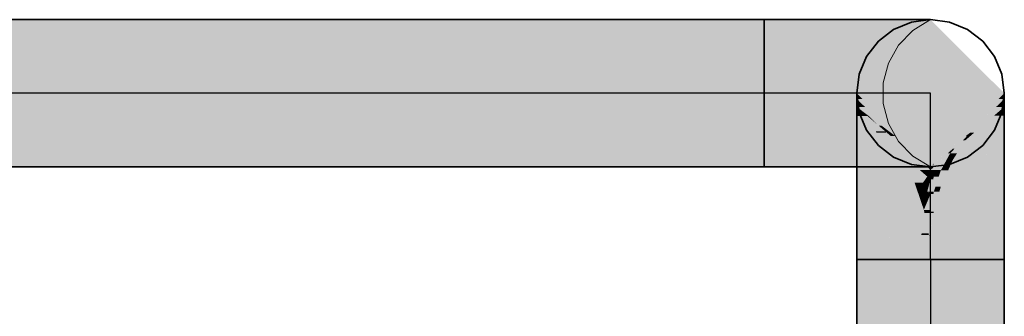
# Model space of a CAD drawing. Extents: x -133 to 627, y -127 to 467.
# Tile 108 of 256: x 53.16 to 57.65, y -17.38 to -16.03. Entities that reach past the tile are written whole.
import ezdxf
from ezdxf.lldxf.tags import DXFTag

# ---------------------------------------------------------------- set-up
doc = ezdxf.new("R2010")
doc.units = 0
doc.linetypes.add('_Hiddenline_', pattern=[3, 2, -1])
doc.layers.get('0').update_dxf_attribs({"lineweight": 35})
doc.layers.add('Rohrleitung', color=1, linetype='Continuous', lineweight=35, true_color=0xff0000)
doc.layers.add('Rohrleitung-Shading', color=1, linetype='Continuous', lineweight=35, true_color=0xff0000)
tags = doc.linetypes.add('STRICHPUNKT2', pattern=[12.7, 6.35, -3.175, 0, -3.175]).pattern_tags.tags
tags[10:11] = [DXFTag(74, 4), DXFTag(75, 0), DXFTag(340, '0'), DXFTag(46, 0.0), DXFTag(50, 0.0), DXFTag(44, 0.0), DXFTag(45, 0.0)]
tags[8:9] = [DXFTag(74, 4), DXFTag(75, 0), DXFTag(340, '0'), DXFTag(46, 0.0), DXFTag(50, 0.0), DXFTag(44, 0.0), DXFTag(45, 0.0)]
tags[6:7] = [DXFTag(74, 4), DXFTag(75, 0), DXFTag(340, '0'), DXFTag(46, 0.0), DXFTag(50, 0.0), DXFTag(44, 0.0), DXFTag(45, 0.0)]
tags[4:5] = [DXFTag(74, 4), DXFTag(75, 0), DXFTag(340, '0'), DXFTag(46, 0.0), DXFTag(50, 0.0), DXFTag(44, 0.0), DXFTag(45, 0.0)]

# ---------------------------------------------------------------- blocks, each defined once
blk = doc.blocks.new('Shading-A06HSS9ANL', base_point=(57.3158, -19.6483))
at = {"layer": 'Rohrleitung-Shading', "color": 12, "true_color": 0xd90000}
for points in [[(57.3158, -19.3113), (56.9788, -19.3113), (57.3158, -17.1233)], [(56.9788, -19.3113), (57.3158, -17.1233), (56.9788, -17.1233)], [(57.6528, -19.3113), (57.3158, -19.3113), (57.6528, -17.1233)], [(57.3158, -19.3113), (57.6528, -17.1233), (57.3158, -17.1233)]]:
    blk.add_solid(points, dxfattribs=at)
blk = doc.blocks.new('Shading-A06HSSDKNL', base_point=(57.0277, -16.4675))
at = {"layer": 'Rohrleitung-Shading', "color": 16, "true_color": 0x8b0000}
for points in [[(57.3158, -16.7003), (57.3147, -16.7003), (56.9788, -16.3633)], [(57.0046, -16.3892), (56.9788, -16.3892), (56.9788, -16.3633)], [(57.6528, -16.3892), (57.6269, -16.3892), (57.6528, -16.3633)], [(57.1537, -16.5582), (57.0046, -16.3892), (56.9788, -16.3892)], [(57.173, -16.5582), (57.1537, -16.5582), (57.0046, -16.3892)], [(57.3319, -16.6854), (57.3307, -16.6854), (57.6528, -16.3892)], [(57.3307, -16.6854), (57.6528, -16.3892), (57.6269, -16.3892)], [(57.4778, -16.5582), (57.4697, -16.5582), (57.6528, -16.3892)], [(57.3158, -16.7014), (57.302, -16.7014), (57.1537, -16.5582)], [(57.3158, -16.7014), (57.173, -16.5582), (57.1537, -16.5582)], [(57.3296, -16.7014), (57.3158, -16.7014), (57.4778, -16.5582)], [(57.3314, -16.6876), (57.3296, -16.6876), (57.4778, -16.5582)], [(57.3296, -16.6876), (57.4778, -16.5582), (57.4697, -16.5582)], [(57.3158, -16.7148), (57.3158, -16.7014), (57.302, -16.7014)], [(57.3158, -16.7014), (57.3158, -16.7003), (57.3147, -16.7003)], [(57.3158, -16.7003), (57.3296, -16.6876), (57.3285, -16.6876)], [(57.317, -16.7003), (57.3158, -16.7003), (57.3281, -16.6905)], [(57.3158, -16.7003), (57.3281, -16.6905), (57.3264, -16.6905)], [(57.3158, -16.7014), (57.317, -16.7003), (57.3158, -16.7003)], [(57.3158, -16.7148), (57.3296, -16.7014), (57.3158, -16.7014)], [(57.3281, -16.6905), (57.3264, -16.6905), (57.3296, -16.6876)], [(57.3281, -16.6905), (57.3314, -16.6876), (57.3296, -16.6876)], [(57.3296, -16.6876), (57.3285, -16.6876), (57.3307, -16.6854)], [(57.3296, -16.6876), (57.3319, -16.6854), (57.3307, -16.6854)]]:
    blk.add_solid(points, dxfattribs=at)
at = {"layer": 'Rohrleitung-Shading', "color": 14, "true_color": 0xa20000}
for points in [[(57.0163, -16.4255), (56.9788, -16.4255), (56.9788, -16.3892)], [(57.6528, -16.4255), (57.6153, -16.4255), (57.6528, -16.3892)], [(57.025, -16.4652), (56.9788, -16.4652), (56.9788, -16.4255)], [(57.0232, -16.4592), (57.018, -16.4592), (56.9788, -16.4255)], [(57.1537, -16.5582), (57.0163, -16.4255), (56.9788, -16.4255)], [(57.4778, -16.5582), (57.6528, -16.4255), (57.6153, -16.4255)], [(57.5148, -16.5439), (57.4967, -16.5439), (57.6528, -16.4255)], [(57.6528, -16.4652), (57.6065, -16.4652), (57.6528, -16.4255)], [(56.9814, -16.4675), (57.025, -16.4652), (56.9788, -16.4652)], [(57.0277, -16.4675), (56.9814, -16.4675), (57.025, -16.4652)], [(57.0692, -16.5435), (57.0277, -16.4675), (56.9814, -16.4675)], [(57.0277, -16.4675), (57.0232, -16.4592), (57.018, -16.4592)], [(57.0341, -16.4675), (57.0277, -16.4675), (57.0232, -16.4592)], [(57.1093, -16.5375), (57.0659, -16.5375), (57.0277, -16.4675)], [(57.0784, -16.511), (57.0341, -16.4675), (57.0277, -16.4675)], [(57.0915, -16.511), (57.0784, -16.511), (57.0341, -16.4675)], [(57.5224, -16.5781), (57.475, -16.5781), (57.6528, -16.4652)], [(57.475, -16.5781), (57.6528, -16.4652), (57.6065, -16.4652)], [(57.0692, -16.5435), (57.1093, -16.5375), (57.0659, -16.5375)], [(57.1133, -16.5435), (57.0692, -16.5435), (57.1093, -16.5375)], [(57.1748, -16.6349), (57.1133, -16.5435), (57.0692, -16.5435)], [(57.1093, -16.5375), (57.0915, -16.511), (57.0784, -16.511)], [(57.1264, -16.5375), (57.1093, -16.5375), (57.0915, -16.511)], [(57.2228, -16.6349), (57.1748, -16.6349), (57.1093, -16.5375)], [(57.1334, -16.5582), (57.1264, -16.5375), (57.1093, -16.5375)], [(57.1537, -16.5582), (57.1334, -16.5582), (57.1264, -16.5375)], [(57.475, -16.5781), (57.4635, -16.5781), (57.4967, -16.5439)], [(57.475, -16.5781), (57.5148, -16.5439), (57.4967, -16.5439)], [(57.4828, -16.5582), (57.4778, -16.5582), (57.4967, -16.5439)], [(57.3158, -16.7148), (57.1537, -16.5582), (57.1334, -16.5582)], [(57.4372, -16.6375), (57.4058, -16.6375), (57.475, -16.5781)], [(57.4058, -16.6375), (57.475, -16.5781), (57.4635, -16.5781)], [(57.4257, -16.617), (57.4169, -16.617), (57.4828, -16.5582)], [(57.4169, -16.617), (57.4828, -16.5582), (57.4778, -16.5582)], [(57.4169, -16.6694), (57.5224, -16.5781), (57.475, -16.5781)], [(57.267, -16.7148), (57.2228, -16.6349), (57.1748, -16.6349)], [(57.3158, -16.7148), (57.267, -16.7148), (57.2228, -16.6349)], [(57.4058, -16.6375), (57.3958, -16.6375), (57.4169, -16.617)], [(57.4058, -16.6375), (57.4257, -16.617), (57.4169, -16.617)], [(57.3636, -16.7148), (57.3158, -16.7148), (57.4058, -16.6375)], [(57.3158, -16.7148), (57.4058, -16.6375), (57.3958, -16.6375)], [(57.3627, -16.7164), (57.4169, -16.6694), (57.3884, -16.6694)], [(57.4169, -16.6694), (57.3884, -16.6694), (57.4372, -16.6375)], [(57.3884, -16.6694), (57.4372, -16.6375), (57.4058, -16.6375)], [(57.3009, -16.7441), (57.3158, -16.7148), (57.267, -16.7148)], [(57.3158, -16.7441), (57.3009, -16.7441), (57.3158, -16.7148)], [(57.3627, -16.7164), (57.3158, -16.7164), (57.3636, -16.7148)], [(57.3158, -16.7164), (57.3636, -16.7148), (57.3158, -16.7148)], [(57.3158, -16.757), (57.3627, -16.7164), (57.3158, -16.7164)], [(57.3158, -16.757), (57.3158, -16.7441), (57.3009, -16.7441)]]:
    blk.add_solid(points, dxfattribs=at)
at = {"layer": 'Rohrleitung-Shading', "color": 12, "true_color": 0xb60000}
for points in [[(57.0692, -16.5435), (56.9788, -16.5435), (56.9788, -16.4652)], [(57.6528, -16.5859), (57.5133, -16.5859), (57.6528, -16.4652)], [(57.0832, -16.5859), (56.9788, -16.5859), (57.0692, -16.5435)], [(56.9788, -16.5859), (57.0692, -16.5435), (56.9788, -16.5435)], [(57.1748, -16.6349), (57.0993, -16.6349), (57.0692, -16.5435)], [(57.1148, -16.6821), (57.0832, -16.5859), (56.9788, -16.5859)], [(57.5347, -16.6694), (57.4169, -16.6694), (57.6528, -16.5859)], [(57.4169, -16.6694), (57.6528, -16.5859), (57.5133, -16.5859)], [(57.1148, -16.6821), (57.1748, -16.6349), (57.0993, -16.6349)], [(57.1982, -16.6821), (57.1148, -16.6821), (57.1748, -16.6349)], [(57.3009, -16.7441), (57.2289, -16.7441), (57.1748, -16.6349)], [(57.2432, -16.7729), (57.1982, -16.6821), (57.1148, -16.6821)], [(57.3627, -16.791), (57.5347, -16.6694), (57.4169, -16.6694)], [(57.396, -16.7164), (57.3627, -16.7164), (57.4169, -16.6694)], [(57.3536, -16.7441), (57.3307, -16.7441), (57.3627, -16.7164)], [(57.3627, -16.791), (57.3382, -16.791), (57.396, -16.7164)], [(57.3382, -16.791), (57.396, -16.7164), (57.3627, -16.7164)], [(57.2432, -16.7729), (57.3009, -16.7441), (57.2289, -16.7441)], [(57.2812, -16.7729), (57.2432, -16.7729), (57.3009, -16.7441)], [(57.3068, -16.791), (57.2688, -16.791), (57.3158, -16.757)], [(57.2688, -16.791), (57.3158, -16.757), (57.292, -16.757)], [(57.3158, -16.757), (57.292, -16.757), (57.3009, -16.7441)], [(57.3158, -16.8137), (57.3009, -16.8137), (57.3158, -16.757)], [(57.3283, -16.757), (57.3158, -16.757), (57.3307, -16.7441)], [(57.3158, -16.8242), (57.3283, -16.757), (57.3158, -16.757)], [(57.3307, -16.8137), (57.3177, -16.8137), (57.3536, -16.7441)], [(57.3177, -16.8137), (57.3536, -16.7441), (57.3307, -16.7441)], [(57.2688, -16.791), (57.2812, -16.7729), (57.2432, -16.7729)], [(57.3009, -16.8137), (57.3068, -16.791), (57.2688, -16.791)], [(57.3158, -16.8242), (57.3158, -16.8137), (57.3009, -16.8137)], [(57.3158, -16.8242), (57.3307, -16.8137), (57.3177, -16.8137)], [(57.3307, -16.8137), (57.3627, -16.791), (57.3382, -16.791)]]:
    blk.add_solid(points, dxfattribs=at)
at = {"layer": 'Rohrleitung-Shading', "color": 12, "true_color": 0xc70000}
for points in [[(57.1148, -16.6821), (56.9788, -16.6821), (56.9788, -16.5859)], [(57.6528, -16.7433), (57.4302, -16.7433), (57.6528, -16.5859)], [(57.1241, -16.7433), (56.9788, -16.7433), (57.1148, -16.6821)], [(56.9788, -16.7433), (57.1148, -16.6821), (56.9788, -16.6821)], [(57.2432, -16.7729), (57.1286, -16.7729), (57.1148, -16.6821)], [(57.1361, -16.822), (57.1241, -16.7433), (56.9788, -16.7433)], [(57.5574, -16.791), (57.3627, -16.791), (57.6528, -16.7433)], [(57.3627, -16.791), (57.6528, -16.7433), (57.4302, -16.7433)], [(57.1361, -16.822), (57.2432, -16.7729), (57.1286, -16.7729)], [(57.2599, -16.822), (57.1361, -16.822), (57.2432, -16.7729)], [(57.2688, -16.791), (57.2494, -16.791), (57.2432, -16.7729)], [(57.2553, -16.8085), (57.2688, -16.791), (57.2494, -16.791)], [(57.2935, -16.8085), (57.2553, -16.8085), (57.2688, -16.791)], [(57.2752, -16.8137), (57.2935, -16.8085), (57.2553, -16.8085)], [(57.2983, -16.8197), (57.2592, -16.8197), (57.2553, -16.8085)], [(57.3009, -16.8137), (57.2752, -16.8137), (57.2935, -16.8085)], [(57.2983, -16.8197), (57.3009, -16.8137), (57.2752, -16.8137)], [(57.3093, -16.8197), (57.2983, -16.8197), (57.3009, -16.8137)], [(57.3291, -16.8242), (57.3158, -16.8242), (57.3307, -16.8137)], [(57.3307, -16.9044), (57.3169, -16.9044), (57.3563, -16.8137)], [(57.3169, -16.9044), (57.3563, -16.8137), (57.3307, -16.8137)], [(57.3307, -16.9044), (57.5574, -16.791), (57.3627, -16.791)], [(57.3563, -16.8137), (57.3307, -16.8137), (57.3627, -16.791)], [(57.2854, -16.8967), (57.2599, -16.822), (57.1361, -16.822)], [(57.2765, -16.8705), (57.2983, -16.8197), (57.2592, -16.8197)], [(57.2964, -16.8705), (57.2765, -16.8705), (57.3158, -16.8242)], [(57.2765, -16.8705), (57.3158, -16.8242), (57.2963, -16.8242)], [(57.3158, -16.8967), (57.2854, -16.8967), (57.3158, -16.8242)], [(57.3158, -16.8242), (57.2963, -16.8242), (57.2983, -16.8197)], [(57.3158, -16.8242), (57.3093, -16.8197), (57.2983, -16.8197)], [(57.3158, -16.9118), (57.3291, -16.8242), (57.3158, -16.8242)], [(57.2854, -16.8967), (57.2964, -16.8705), (57.2765, -16.8705)], [(57.3158, -16.9118), (57.3158, -16.8967), (57.2854, -16.8967)], [(57.3158, -16.9118), (57.3307, -16.9044), (57.3169, -16.9044)]]:
    blk.add_solid(points, dxfattribs=at)
at = {"layer": 'Rohrleitung-Shading', "color": 12, "true_color": 0xd30000}
for points in [[(57.1361, -16.822), (56.9788, -16.822), (56.9788, -16.7433)], [(57.6528, -16.9044), (57.3307, -16.9044), (57.6528, -16.7433)], [(57.1361, -16.9266), (56.9788, -16.9266), (57.1361, -16.822)], [(56.9788, -16.9266), (57.1361, -16.822), (56.9788, -16.822)], [(57.2854, -16.8967), (57.1361, -16.8967), (57.1361, -16.822)], [(57.289, -16.9147), (57.1361, -16.9147), (57.2854, -16.8967)], [(57.1361, -16.9147), (57.2854, -16.8967), (57.1361, -16.8967)], [(57.3158, -16.9118), (57.2884, -16.9118), (57.2854, -16.8967)], [(57.3297, -16.9118), (57.3158, -16.9118), (57.3307, -16.9044)], [(57.6528, -16.9266), (57.3277, -16.9266), (57.6528, -16.9044)], [(57.3277, -16.9266), (57.6528, -16.9044), (57.3307, -16.9044)], [(57.1361, -16.9674), (57.1361, -16.9266), (56.9788, -16.9266)], [(57.1361, -16.9674), (57.289, -16.9147), (57.1361, -16.9147)], [(57.281, -16.9674), (57.1361, -16.9674), (57.289, -16.9147)], [(57.3068, -17.0035), (57.2755, -17.0035), (57.289, -16.9147)], [(57.3085, -17.012), (57.3158, -16.9118), (57.2884, -16.9118)], [(57.3158, -17.012), (57.3085, -17.012), (57.3158, -16.9118)], [(57.3158, -17.0139), (57.3297, -16.9118), (57.3158, -16.9118)], [(57.3158, -17.0139), (57.6528, -16.9266), (57.3277, -16.9266)], [(57.2755, -17.0035), (57.281, -16.9674), (57.1361, -16.9674)], [(57.3085, -17.012), (57.3068, -17.0035), (57.2755, -17.0035)], [(57.3158, -17.0139), (57.3158, -17.012), (57.3085, -17.012)]]:
    blk.add_solid(points, dxfattribs=at)
at = {"layer": 'Rohrleitung-Shading', "color": 12, "true_color": 0xd90000}
for points in [[(56.9788, -16.9674), (57.1361, -16.9674), (56.9788, -16.9266)], [(57.3158, -17.0139), (57.6528, -17.0139), (57.6528, -16.9266)], [(56.9788, -17.1233), (57.1148, -17.1233), (56.9788, -16.9674)], [(57.1148, -17.1233), (56.9788, -16.9674), (57.1361, -16.9674)], [(57.1312, -17.0035), (57.2755, -17.0035), (57.1361, -16.9674)], [(57.1148, -17.1233), (57.2417, -17.1233), (57.1312, -17.0035)], [(57.2417, -17.1233), (57.1312, -17.0035), (57.2755, -17.0035)], [(57.2417, -17.1233), (57.3158, -17.1233), (57.2731, -17.012)], [(57.2731, -17.012), (57.3085, -17.012), (57.2755, -17.0035)], [(57.3158, -17.1233), (57.2731, -17.012), (57.3085, -17.012)], [(57.3158, -17.0139), (57.3086, -17.0139), (57.3085, -17.012)], [(57.3158, -17.1233), (57.3158, -17.0139), (57.3086, -17.0139)], [(57.3158, -17.1233), (57.6528, -17.1233), (57.3158, -17.0139)], [(57.6528, -17.1233), (57.3158, -17.0139), (57.6528, -17.0139)]]:
    blk.add_solid(points, dxfattribs=at)
blk = doc.blocks.new('Shading-A06HSSFKNL', base_point=(30.2291, -16.0263))
at = {"layer": 'Rohrleitung-Shading', "color": 12, "true_color": 0xd90000}
for points in [[(30.5218, -16.3633), (56.5558, -16.3633), (30.2291, -16.0263)], [(56.5558, -16.3633), (30.2291, -16.0263), (56.5558, -16.0263)], [(10.085, -16.7003), (56.5558, -16.7003), (10.085, -16.3633)], [(56.5558, -16.7003), (10.085, -16.3633), (56.5558, -16.3633)]]:
    blk.add_solid(points, dxfattribs=at)
blk = doc.blocks.new('Shading-A06HSSFONL', base_point=(56.8397, -16.3633))
at = {"layer": 'Rohrleitung-Shading', "color": 12, "true_color": 0xd90000}
for points in [[(56.5558, -16.3633), (56.8397, -16.3633), (56.5558, -16.0263)], [(56.8397, -16.3633), (56.5558, -16.0263), (56.7525, -16.0263)], [(56.5558, -16.7003), (56.7525, -16.7003), (56.5558, -16.3633)], [(56.7525, -16.7003), (56.5558, -16.3633), (56.8397, -16.3633)]]:
    blk.add_solid(points, dxfattribs=at)
at = {"layer": 'Rohrleitung-Shading', "color": 12, "true_color": 0xd30000}
for points in [[(56.8397, -16.3633), (57.1043, -16.3633), (56.7525, -16.0263)], [(57.1043, -16.3633), (56.7525, -16.0263), (56.9358, -16.0263)], [(56.7525, -16.7003), (56.9358, -16.7003), (56.8397, -16.3633)], [(56.9358, -16.7003), (56.8397, -16.3633), (57.1043, -16.3633)]]:
    blk.add_solid(points, dxfattribs=at)
at = {"layer": 'Rohrleitung-Shading', "color": 12, "true_color": 0xc70000}
for points in [[(57.1043, -16.3633), (57.3315, -16.3633), (56.9358, -16.0263)], [(57.3315, -16.3633), (56.9358, -16.0263), (57.0932, -16.0263)], [(56.9358, -16.7003), (57.0932, -16.7003), (57.1043, -16.3633)], [(57.0932, -16.7003), (57.1043, -16.3633), (57.3315, -16.3633)]]:
    blk.add_solid(points, dxfattribs=at)
at = {"layer": 'Rohrleitung-Shading', "color": 12, "true_color": 0xb60000}
for points in [[(57.3315, -16.3633), (57.5058, -16.3633), (57.0932, -16.0263)], [(57.5058, -16.3633), (57.0932, -16.0263), (57.214, -16.0263)], [(57.0932, -16.7003), (57.214, -16.7003), (57.3315, -16.3633)], [(57.214, -16.7003), (57.3315, -16.3633), (57.5058, -16.3633)]]:
    blk.add_solid(points, dxfattribs=at)
at = {"layer": 'Rohrleitung-Shading', "color": 14, "true_color": 0xa20000}
for points in [[(57.5058, -16.3633), (57.6154, -16.3633), (57.214, -16.0263)], [(57.6154, -16.3633), (57.214, -16.0263), (57.2899, -16.0263)], [(57.214, -16.7003), (57.2899, -16.7003), (57.5058, -16.3633)], [(57.2899, -16.7003), (57.5058, -16.3633), (57.6154, -16.3633)]]:
    blk.add_solid(points, dxfattribs=at)
at = {"layer": 'Rohrleitung-Shading', "color": 16, "true_color": 0x8b0000}
for points in [[(57.6154, -16.3633), (57.6528, -16.3633), (57.2899, -16.0263)], [(57.6528, -16.3633), (57.2899, -16.0263), (57.3158, -16.0263)], [(57.2899, -16.7003), (57.3158, -16.7003), (57.6154, -16.3633)], [(57.3158, -16.7003), (57.6154, -16.3633), (57.6528, -16.3633)]]:
    blk.add_solid(points, dxfattribs=at)
blk = doc.blocks.new('Rohrbogen-A06HST5LNL', base_point=(56.9788, -17.1233))
at = {"color": 0, "linetype": 'ByBlock', "lineweight": -2, "ltscale": 0.35}
for p, q in [((57.1473, -16.0715), (57.2286, -16.0378)), ((57.2286, -16.0378), (57.3158, -16.0263)), ((57.3158, -16.0263), (57.403, -16.0378)), ((57.403, -16.0378), (57.4843, -16.0715)), ((57.0775, -16.1251), (57.1473, -16.0715)), ((57.4843, -16.0715), (57.5541, -16.1251)), ((57.0239, -16.1948), (57.0775, -16.1251)), ((57.5541, -16.1251), (57.6076, -16.1948)), ((56.9903, -16.2761), (57.0239, -16.1948)), ((57.6076, -16.1948), (57.6413, -16.2761)), ((56.9788, -16.3633), (56.9903, -16.2761)), ((57.6413, -16.2761), (57.6528, -16.3633)), ((56.9903, -16.4506), (56.9788, -16.3633)), ((56.9788, -16.3892), (56.9788, -16.3633)), ((57.6528, -16.3633), (57.6413, -16.4506)), ((57.6528, -16.3892), (57.6528, -16.3633)), ((56.9788, -16.4652), (56.9788, -16.3892)), ((57.6528, -16.4652), (57.6528, -16.3892)), ((57.0239, -16.5318), (56.9903, -16.4506)), ((57.6413, -16.4506), (57.6076, -16.5318)), ((56.9788, -16.5859), (56.9788, -16.4652)), ((57.6528, -16.5859), (57.6528, -16.4652)), ((57.0775, -16.6016), (57.0239, -16.5318)), ((57.6076, -16.5318), (57.5541, -16.6016)), ((56.9788, -16.7433), (56.9788, -16.5859)), ((57.6528, -16.7433), (57.6528, -16.5859)), ((57.1473, -16.6552), (57.0775, -16.6016)), ((57.5541, -16.6016), (57.4843, -16.6552)), ((57.2286, -16.6889), (57.1473, -16.6552)), ((57.4843, -16.6552), (57.403, -16.6889)), ((57.3158, -16.7003), (57.2286, -16.6889)), ((57.403, -16.6889), (57.3158, -16.7003)), ((56.9788, -16.9266), (56.9788, -16.7433)), ((57.6528, -16.9266), (57.6528, -16.7433)), ((56.9788, -17.1233), (56.9788, -16.9266)), ((57.6528, -17.1233), (57.6528, -16.9266)), ((56.9903, -17.1233), (56.9788, -17.1233)), ((57.0239, -17.1233), (56.9903, -17.1233)), ((57.0775, -17.1233), (57.0239, -17.1233)), ((57.1473, -17.1233), (57.0775, -17.1233)), ((57.2286, -17.1233), (57.1473, -17.1233)), ((57.3158, -17.1233), (57.2286, -17.1233)), ((57.3158, -17.1233), (57.403, -17.1233)), ((57.403, -17.1233), (57.4843, -17.1233)), ((57.4843, -17.1233), (57.5541, -17.1233)), ((57.5541, -17.1233), (57.6076, -17.1233)), ((57.6076, -17.1233), (57.6413, -17.1233)), ((57.6413, -17.1233), (57.6528, -17.1233))]:
    blk.add_line(p, q, dxfattribs=at)
at = {"color": 0, "linetype": 'STRICHPUNKT2', "lineweight": 25, "ltscale": 0.25}
for p, q in [((57.3158, -16.3892), (57.3158, -16.3633)), ((57.3158, -16.4652), (57.3158, -16.3892)), ((57.3158, -16.5859), (57.3158, -16.4652)), ((57.3158, -16.7433), (57.3158, -16.5859)), ((57.3158, -16.9266), (57.3158, -16.7433)), ((57.3158, -17.1233), (57.3158, -16.9266))]:
    blk.add_line(p, q, dxfattribs=at)
blk = doc.blocks.new('Rohrbogen-A06HST5NNL', base_point=(56.5558, -16.7003))
at = {"color": 0, "linetype": 'ByBlock', "lineweight": -2, "ltscale": 0.35}
for p, q in [((56.5558, -16.0378), (56.5558, -16.0263)), ((56.7525, -16.0263), (56.5558, -16.0263)), ((56.5558, -16.0715), (56.5558, -16.0378)), ((56.9358, -16.0263), (56.7525, -16.0263)), ((57.0932, -16.0263), (56.9358, -16.0263)), ((57.214, -16.0263), (57.0932, -16.0263)), ((57.1473, -16.0715), (57.2286, -16.0378)), ((57.2899, -16.0263), (57.214, -16.0263)), ((57.2286, -16.0378), (57.3158, -16.0263)), ((57.3158, -16.0263), (57.2899, -16.0263)), ((57.3158, -16.0263), (57.403, -16.0378)), ((57.403, -16.0378), (57.4843, -16.0715)), ((56.5558, -16.1251), (56.5558, -16.0715)), ((57.0775, -16.1251), (57.1473, -16.0715)), ((57.4843, -16.0715), (57.5541, -16.1251)), ((56.5558, -16.1948), (56.5558, -16.1251)), ((57.0239, -16.1948), (57.0775, -16.1251)), ((57.5541, -16.1251), (57.6076, -16.1948)), ((56.5558, -16.2761), (56.5558, -16.1948)), ((56.9903, -16.2761), (57.0239, -16.1948)), ((57.6076, -16.1948), (57.6413, -16.2761)), ((56.5558, -16.3633), (56.5558, -16.2761)), ((56.9788, -16.3633), (56.9903, -16.2761)), ((57.6413, -16.2761), (57.6528, -16.3633)), ((56.5558, -16.3633), (56.5558, -16.4506)), ((56.9903, -16.4506), (56.9788, -16.3633)), ((57.6528, -16.3633), (57.6413, -16.4506)), ((56.5558, -16.4506), (56.5558, -16.5318)), ((57.0239, -16.5318), (56.9903, -16.4506)), ((57.6413, -16.4506), (57.6076, -16.5318)), ((56.5558, -16.5318), (56.5558, -16.6016)), ((57.0775, -16.6016), (57.0239, -16.5318)), ((57.6076, -16.5318), (57.5541, -16.6016)), ((56.5558, -16.6016), (56.5558, -16.6552)), ((57.1473, -16.6552), (57.0775, -16.6016)), ((57.5541, -16.6016), (57.4843, -16.6552)), ((56.5558, -16.6552), (56.5558, -16.6889)), ((57.2286, -16.6889), (57.1473, -16.6552)), ((57.4843, -16.6552), (57.403, -16.6889)), ((56.5558, -16.6889), (56.5558, -16.7003)), ((56.7525, -16.7003), (56.5558, -16.7003)), ((56.9358, -16.7003), (56.7525, -16.7003)), ((57.0932, -16.7003), (56.9358, -16.7003)), ((57.214, -16.7003), (57.0932, -16.7003)), ((57.2899, -16.7003), (57.214, -16.7003)), ((57.3158, -16.7003), (57.2286, -16.6889)), ((57.3158, -16.7003), (57.2899, -16.7003)), ((57.403, -16.6889), (57.3158, -16.7003))]:
    blk.add_line(p, q, dxfattribs=at)
at = {"color": 0, "linetype": '_Hiddenline_', "lineweight": 18}
for p, q in [((57.2353, -16.0753), (57.3158, -16.0263)), ((57.1698, -16.143), (57.2353, -16.0753)), ((57.1236, -16.2251), (57.1698, -16.143)), ((57.0998, -16.3162), (57.1236, -16.2251)), ((57.0998, -16.4104), (57.0998, -16.3162)), ((57.1236, -16.5016), (57.0998, -16.4104)), ((57.1698, -16.5837), (57.1236, -16.5016)), ((57.2353, -16.6514), (57.1698, -16.5837)), ((57.3158, -16.7003), (57.2353, -16.6514))]:
    blk.add_line(p, q, dxfattribs=at)
at = {"color": 0, "linetype": 'STRICHPUNKT2', "lineweight": 25, "ltscale": 0.25}
for p, q in [((56.7525, -16.3633), (56.5558, -16.3633)), ((56.9358, -16.3633), (56.7525, -16.3633)), ((57.0932, -16.3633), (56.9358, -16.3633)), ((57.214, -16.3633), (57.0932, -16.3633)), ((57.2899, -16.3633), (57.214, -16.3633)), ((57.3158, -16.3633), (57.2899, -16.3633))]:
    blk.add_line(p, q, dxfattribs=at)
blk = doc.blocks.new('Stahlrohr nach DIN 2448-A06HST5RNL', base_point=(56.9788, -27.1519))
at = {"color": 0, "linetype": 'ByBlock', "lineweight": -2, "ltscale": 0.35}
for p, q in [((56.9788, -17.1233), (56.9788, -27.1519)), ((56.9788, -17.1233), (57.1762, -17.1233)), ((57.1762, -17.1233), (57.4554, -17.1233)), ((57.4554, -17.1233), (57.6528, -17.1233)), ((57.6528, -27.1519), (57.6528, -17.1233))]:
    blk.add_line(p, q, dxfattribs=at)
at = {"color": 0, "linetype": 'STRICHPUNKT2', "lineweight": 25, "ltscale": 0.25}
blk.add_line((57.3158, -17.1233), (57.3158, -27.1519), dxfattribs=at)
blk = doc.blocks.new('Stahlrohr nach DIN 2448-A06HSTCZNL', base_point=(10.085, -16.7003))
at = {"color": 0, "linetype": 'ByBlock', "lineweight": -2, "ltscale": 0.35}
for p, q in [((56.5558, -16.0263), (10.085, -16.0263)), ((56.5558, -16.0263), (56.5558, -16.2238)), ((56.5558, -16.2238), (56.5558, -16.5029)), ((56.5558, -16.5029), (56.5558, -16.7003)), ((10.085, -16.7003), (56.5558, -16.7003))]:
    blk.add_line(p, q, dxfattribs=at)
at = {"color": 0, "linetype": 'STRICHPUNKT2', "lineweight": 25, "ltscale": 0.25}
blk.add_line((56.5558, -16.3633), (10.085, -16.3633), dxfattribs=at)
blk = doc.blocks.new('Stahlrohr nach DIN 2448-A06HSTD3NL', base_point=(56.9788, -16.7003))
at = {"color": 0, "linetype": 'ByBlock', "lineweight": -2, "ltscale": 0.35}
for p, q in [((57.2286, -16.0378), (57.1473, -16.0715)), ((57.3158, -16.0263), (57.2286, -16.0378)), ((57.403, -16.0378), (57.3158, -16.0263)), ((57.4843, -16.0715), (57.403, -16.0378)), ((57.1473, -16.0715), (57.0775, -16.1251)), ((57.5541, -16.1251), (57.4843, -16.0715)), ((57.0775, -16.1251), (57.0239, -16.1948)), ((57.6076, -16.1948), (57.5541, -16.1251)), ((57.0239, -16.1948), (56.9903, -16.2761)), ((57.6413, -16.2761), (57.6076, -16.1948)), ((56.9903, -16.2761), (56.9788, -16.3633)), ((57.6528, -16.3633), (57.6413, -16.2761)), ((56.9788, -16.3633), (56.9903, -16.4506)), ((57.6413, -16.4506), (57.6528, -16.3633)), ((56.9903, -16.4506), (57.0239, -16.5318)), ((57.6076, -16.5318), (57.6413, -16.4506)), ((57.0239, -16.5318), (57.0775, -16.6016)), ((57.5541, -16.6016), (57.6076, -16.5318)), ((57.0775, -16.6016), (57.1473, -16.6552)), ((57.4843, -16.6552), (57.5541, -16.6016)), ((57.1473, -16.6552), (57.2286, -16.6889)), ((57.403, -16.6889), (57.4843, -16.6552)), ((57.2286, -16.6889), (57.3158, -16.7003)), ((57.3158, -16.7003), (57.403, -16.6889))]:
    blk.add_line(p, q, dxfattribs=at)
at = {"color": 0, "linetype": '_Hiddenline_', "lineweight": 18}
for p, q in [((57.2353, -16.0753), (57.3158, -16.0263)), ((57.1698, -16.143), (57.2353, -16.0753)), ((57.1236, -16.2251), (57.1698, -16.143)), ((57.0998, -16.3162), (57.1236, -16.2251)), ((57.0998, -16.4104), (57.0998, -16.3162)), ((57.1236, -16.5016), (57.0998, -16.4104)), ((57.1698, -16.5837), (57.1236, -16.5016)), ((57.2353, -16.6514), (57.1698, -16.5837)), ((57.3158, -16.7003), (57.2353, -16.6514))]:
    blk.add_line(p, q, dxfattribs=at)
at = {"color": 0, "linetype": 'STRICHPUNKT2', "lineweight": 25, "ltscale": 0.25}
blk.add_line((57.3158, -16.3633), (57.3158, -16.3633), dxfattribs=at)

msp = doc.modelspace()

# ---------------------------------------------------------------- block references
at = {"layer": 'Rohrleitung'}
for name, p in [('Shading-A06HSSFKNL', (30.2291, -16.0263)), ('Shading-A06HSSFONL', (56.8397, -16.3633)), ('Shading-A06HSSDKNL', (57.0277, -16.4675)), ('Shading-A06HSS9ANL', (57.3158, -19.6483))]:
    msp.add_blockref(name, p, dxfattribs=at)
at = {"layer": 'Rohrleitung', "ltscale": 0.35}
for name, p in [('Stahlrohr nach DIN 2448-A06HSTCZNL', (10.085, -16.7003)), ('Rohrbogen-A06HST5NNL', (56.5558, -16.7003)), ('Rohrbogen-A06HST5LNL', (56.9788, -17.1233)), ('Stahlrohr nach DIN 2448-A06HSTD3NL', (56.9788, -16.7003)), ('Stahlrohr nach DIN 2448-A06HST5RNL', (56.9788, -27.1519))]:
    msp.add_blockref(name, p, dxfattribs=at)

doc.saveas('drawing.dxf')
